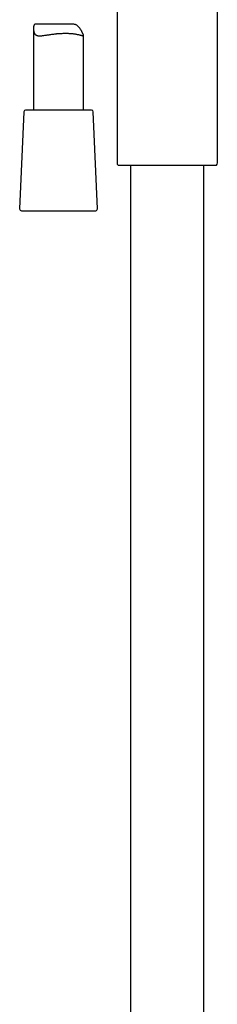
# Model space of a CAD drawing. Header units: millimetres. Extents: x 8 to 1795, y 12 to 2712.
# Tile 15 of 24: x 512 to 571, y 1768 to 2061. Entities that reach past the tile are written whole.
import ezdxf

# ---------------------------------------------------------------- set-up
doc = ezdxf.new("R2010")
doc.units = ezdxf.units.MM

msp = doc.modelspace()

# ---------------------------------------------------------------- linework, layer by layer
at = {"color": 7, "linetype": 'Continuous', "lineweight": 30}
for p, q in [((570.84, 2018.74), (570.84, 2113.38)), ((540.84, 2074.73), (540.84, 2018.74)), ((527.36, 2060.16), (516.61, 2060.16)), ((515.84, 2058.9), (515.84, 2034.48)), ((530.84, 2034.48), (530.84, 2056.75)), ((512.97, 2034), (511.72, 2005)), ((526.03, 2034.48), (513.47, 2034.48)), ((533.22, 2034.48), (526.03, 2034.48)), ((534.97, 2005), (533.71, 2034)), ((541.14, 2018.04), (570.55, 2018.04)), ((544.89, 2018.04), (544.89, 1534.12)), ((566.79, 1536.25), (566.79, 2018.04)), ((512.22, 2004.48), (534.47, 2004.48))]:
    msp.add_line(p, q, dxfattribs=at)
for centre, radius, start, end in [((513.47, 2033.98), 0.5, 90, 177.5187), ((533.22, 2033.98), 0.5, 2.4813, 90), ((541.84, 2018.74), 1, 180, 225), ((569.84, 2018.74), 1, 315, 0), ((512.22, 2004.98), 0.5, 177.5187, 270), ((534.47, 2004.98), 0.5, 270, 2.4813)]:
    msp.add_arc(centre, radius, start, end, dxfattribs=at)
msp.add_open_spline([(516.61, 2060.16), (516.57, 2060.16), (516.47, 2060.16), (516.35, 2060.13), (516.24, 2060.09), (516.14, 2060.02), (516.05, 2059.92), (515.99, 2059.79), (515.93, 2059.65), (515.89, 2059.48), (515.86, 2059.29), (515.85, 2059.08), (515.84, 2058.84), (515.85, 2058.6), (515.88, 2058.36), (515.91, 2058.11), (515.97, 2057.87), (516.03, 2057.64), (516.12, 2057.43), (516.23, 2057.24), (516.37, 2057.07), (516.54, 2056.93), (516.72, 2056.83), (516.94, 2056.75), (517.17, 2056.7), (517.43, 2056.67), (517.74, 2056.67), (518.1, 2056.68), (518.53, 2056.72), (518.99, 2056.78), (519.47, 2056.85), (519.98, 2056.93), (520.5, 2057.01), (521.05, 2057.09), (521.63, 2057.17), (522.14, 2057.23), (522.56, 2057.28), (522.87, 2057.31), (523.2, 2057.34), (523.52, 2057.36), (523.84, 2057.38), (524.26, 2057.4), (524.78, 2057.42), (525.28, 2057.43), (525.68, 2057.43), (525.97, 2057.42), (526.27, 2057.41), (526.64, 2057.4), (527.09, 2057.37), (527.6, 2057.32), (528.09, 2057.26), (528.54, 2057.19), (528.97, 2057.11), (529.35, 2057.02), (529.7, 2056.94), (529.96, 2056.87), (530.15, 2056.82), (530.27, 2056.78), (530.39, 2056.75), (530.49, 2056.72), (530.58, 2056.69), (530.66, 2056.68), (530.73, 2056.67), (530.78, 2056.67), (530.83, 2056.69), (530.85, 2056.73), (530.84, 2056.79), (530.81, 2056.89), (530.76, 2057.01), (530.69, 2057.17), (530.6, 2057.36), (530.49, 2057.57), (530.38, 2057.79), (530.27, 2058.01), (530.14, 2058.24), (530.01, 2058.48), (529.86, 2058.71), (529.7, 2058.95), (529.53, 2059.17), (529.34, 2059.39), (529.13, 2059.58), (528.91, 2059.76), (528.66, 2059.91), (528.39, 2060.02), (528.1, 2060.1), (527.8, 2060.14), (527.55, 2060.16), (527.39, 2060.16), (527.36, 2060.16)], degree=3, knots=[0, 0, 0, 0, 0.008153, 0.017344, 0.026652, 0.036025, 0.04554, 0.054733, 0.06404, 0.073397, 0.082841, 0.09376, 0.104706, 0.115707, 0.126721, 0.137861, 0.149018, 0.160248, 0.171521, 0.183247, 0.195163, 0.207178, 0.219395, 0.23112, 0.243005, 0.254965, 0.267073, 0.282689, 0.298537, 0.314494, 0.330668, 0.346572, 0.362664, 0.378852, 0.395236, 0.412581, 0.421385, 0.43019, 0.439062, 0.447934, 0.456936, 0.465956, 0.482747, 0.499789, 0.508376, 0.516963, 0.525673, 0.5344, 0.550814, 0.567456, 0.584212, 0.601201, 0.617966, 0.634955, 0.652057, 0.66939, 0.678053, 0.686731, 0.695539, 0.704348, 0.713231, 0.722114, 0.731148, 0.740206, 0.752046, 0.764032, 0.776099, 0.788337, 0.80018, 0.812221, 0.824364, 0.836709, 0.847161, 0.857642, 0.868183, 0.878737, 0.889411, 0.900097, 0.910832, 0.921592, 0.932075, 0.942687, 0.95338, 0.964261, 0.97475, 0.985425, 0.996186, 1, 1, 1, 1], dxfattribs=at)

doc.saveas('drawing.dxf')
